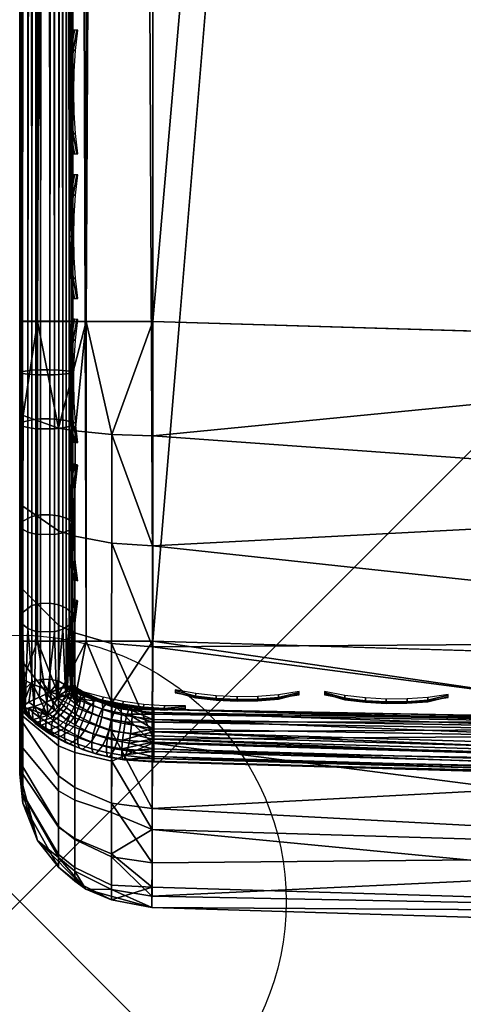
# Model space of a CAD drawing. Header units: inches. Extents: x 0 to 63.6, y -63.6 to 0.
# Tile 50 of 164: x 0 to 0.8, y -28.2 to -26.3. Entities that reach past the tile are written whole.
import ezdxf

# ---------------------------------------------------------------- set-up
doc = ezdxf.new("R2010")
doc.units = ezdxf.units.IN
doc.header["$LTSCALE"] = 0.03937
doc.header["$MEASUREMENT"] = 0
doc.header["$PDMODE"] = 35
doc.header["$PDSIZE"] = 1
for name, color, linetype in [('A-FURN-3-NODE', 7, 'Continuous'), ('A-FURN-3-ST', 151, 'Continuous'), ('A-FURN-3-ST-SEAM', 250, 'Continuous'), ('A-FURN-3-STITCH', 15, 'Continuous')]:
    doc.layers.add(name, color=color, linetype=linetype)

msp = doc.modelspace()

# ---------------------------------------------------------------- linework, layer by layer
at = {"layer": 'A-FURN-3-NODE'}
msp.add_point((0, -28), dxfattribs=at)

# ---------------------------------------------------------------- meshes
at = {"layer": 'A-FURN-3-ST'}
mesh = msp.add_polyface(dxfattribs=at)
corners = [(9.1892, -1.1643, 5), (5.1954, -27.8855, 5), (6.9648, -0.8774, 5), (3.5532, -27.6851, 5), (4.7316, -0.6697, 5), (1.9036, -27.5602, 5), (2.4923, -0.5413, 5), (0.25, -27.5109, 5), (0.125, -0.4926, 5.0335), (0.125, -27.5109, 5.0335), (0.0335, -0.4926, 5.125), (0.0335, -27.5109, 5.125), (0, -0.4926, 5.25), (0, -27.5109, 5.25), (0.1036, -27.4956, 17.7751), (0.1726, -27.5151, 17.8043), (0.1728, -27.3271, 17.9049), (0.1037, -27.3137, 17.8725), (0.1731, -27.1231, 17.9669), (0.1039, -27.1162, 17.9326), (0.125, -26.9109, 17.9665), (0.25, -26.9109, 18), (0.2497, -27.1254, 17.9788), (0.2493, -27.3318, 17.9162), (0.249, -27.5219, 17.8145), (0.0731, -27.1111, 17.9069), (0.0335, -26.9109, 17.875), (0.0063, -27.0875, 17.7881), (0, -26.9109, 17.75), (0, -27.0767, 17.7337), (0.0062, -27.2573, 17.7365), (0, -27.2361, 17.6853), (0.0062, -27.4138, 17.6527), (0, -27.383, 17.6066), (0.0062, -27.5511, 17.5402), (0.0729, -27.481, 17.7533), (0.073, -27.3037, 17.8484), (0.0335, -1.1014, 17.875), (0.125, -1.1014, 17.9665), (0.25, -1.1014, 18), (5.2373, -27.573, 17.9625), (6.9369, -27.571, 18), (5.2783, -27.2912, 18), (3.5806, -27.371, 17.9625), (3.6086, -27.0877, 18), (1.9163, -27.2451, 17.9625), (1.9313, -26.9608, 18), (1.9024, -27.5101, 17.8526), (3.5545, -27.635, 17.8526), (0, -27.7609, 16.9), (0, -0.2514, 16.9007), (0, -27.7609, 5.5), (0, -0.2426, 5.5002), (0, -27.7445, 17.0658), (0, -1.1014, 17.75), (0, -27.6961, 17.2253), (0, -27.6175, 17.3722), (0, -27.5119, 17.501), (9.1026, -1.7669, 18), (6.8997, -1.4827, 18), (4.6881, -1.2769, 18), (2.4706, -1.1497, 18)]
mesh.append_faces([[corners[k] for k in face] for face in [(0, 1, 2), (2, 1, 3), (4, 3, 5), (6, 5, 7), (8, 7, 9), (10, 9, 11), (12, 11, 13), (14, 15, 16, 17), (17, 16, 18, 19), (19, 18, 20), (20, 18, 21), (21, 18, 22), (22, 18, 23), (23, 18, 16), (23, 16, 24), (24, 16, 15), (19, 20, 25), (25, 20, 26), (25, 26, 27), (27, 26, 28), (27, 28, 29), (27, 29, 30), (30, 29, 31), (30, 31, 32), (32, 31, 33), (32, 33, 34), (35, 14, 17, 36), (36, 17, 19, 25), (32, 35, 36, 30), (30, 36, 25, 27), (37, 28, 26), (38, 26, 20), (39, 20, 21), (40, 41, 42), (40, 42, 43), (43, 42, 44), (43, 44, 45), (45, 44, 46), (45, 46, 22), (22, 46, 21), (22, 23, 45), (45, 23, 47), (45, 47, 48, 43), (23, 24, 47), (49, 50, 51), (51, 52, 13), (53, 28, 49), (49, 28, 54), (53, 55, 28), (28, 55, 56), (28, 56, 57), (57, 33, 28), (28, 33, 31), (28, 31, 29), (42, 58, 59), (42, 59, 44), (44, 59, 60), (44, 60, 46), (46, 60, 61), (46, 61, 21)]])
mesh = msp.add_polyface(dxfattribs=at)
corners = [(6.8997, -1.4827, 18), (6.9306, -1.1998, 17.9626), (4.6881, -1.2769, 18), (4.7089, -0.9931, 17.9626), (2.4706, -1.1497, 18), (2.4813, -0.8654, 17.9626), (0.2502, -0.8869, 17.9789), (0.2504, -0.6807, 17.9163), (2.4913, -0.6004, 17.8528), (0.2506, -0.4906, 17.8148), (7.0028, -0.5359, 17.4505), (4.7575, -0.3271, 17.4505), (4.7449, -0.5014, 17.6781), (6.984, -0.7098, 17.6781), (4.7283, -0.7286, 17.8528), (6.9594, -0.9362, 17.8528), (2.4997, -0.3728, 17.6781), (0.25, -1.1014, 18), (2.4923, -0.5413, 5), (4.7457, -0.4787, 5.0381), (4.7316, -0.6697, 5), (6.9857, -0.6871, 5.0381), (6.9648, -0.8774, 5), (3.5532, -27.6851, 5), (1.9036, -27.5602, 5), (0.25, -27.5109, 5), (0.25, -0.4926, 5), (0.125, -0.4926, 5.0335), (0.125, -27.5109, 5.0335), (0.0335, -0.4926, 5.125), (0.0335, -27.5109, 5.125), (0, -0.4926, 5.25), (0, -0.9357, 17.7337), (0, -1.1014, 17.75), (0.0063, -0.9248, 17.7881), (0.0335, -1.1014, 17.875), (0.0733, -0.9012, 17.9071), (0.125, -1.1014, 17.9665), (0.1041, -0.8961, 17.9328), (0.1734, -0.8893, 17.9671), (0.1736, -0.6853, 17.9052), (0.1042, -0.6987, 17.8729), (0.1737, -0.4972, 17.8048), (0.1042, -0.5166, 17.7758), (0.0063, -0.4614, 17.5406), (0, -0.5006, 17.5012), (0.0063, -0.5985, 17.6531), (0, -0.6294, 17.6069), (0.0063, -0.7551, 17.7366), (0, -0.7763, 17.6853), (0.0734, -0.7087, 17.8487), (0.0734, -0.5311, 17.754), (0, -26.9109, 17.75), (0.0335, -26.9109, 17.875), (0.125, -26.9109, 17.9665), (0, -27.5109, 5.25), (0, -0.2426, 5.5002), (0, -27.7609, 5.5), (0, -0.2514, 16.9007), (0, -27.7609, 16.9), (0, -0.2678, 17.0664), (0, -0.3163, 17.2257), (0, -0.3949, 17.3726), (0.25, -26.9109, 18)]
mesh.append_faces([[corners[k] for k in face] for face in [(0, 1, 2), (2, 1, 3), (2, 3, 4), (4, 3, 5), (4, 5, 6), (6, 5, 7), (7, 5, 8), (7, 8, 9), (10, 11, 12, 13), (13, 12, 14, 15), (15, 14, 3, 1), (12, 16, 8, 14), (14, 8, 5, 3), (6, 17, 4), (18, 19, 20), (20, 19, 21), (20, 21, 22), (22, 23, 20), (20, 24, 18), (18, 25, 26), (26, 25, 27), (27, 28, 29), (29, 30, 31), (32, 33, 34), (34, 33, 35), (34, 35, 36), (36, 35, 37), (36, 37, 38), (38, 37, 39), (38, 39, 40, 41), (41, 40, 42, 43), (9, 42, 7), (7, 42, 40), (7, 40, 6), (6, 40, 39), (6, 39, 17), (17, 39, 37), (44, 45, 46), (46, 45, 47), (46, 47, 48), (48, 47, 49), (48, 49, 34), (34, 49, 32), (48, 34, 36, 50), (50, 36, 38, 41), (50, 41, 43, 51), (48, 50, 51, 46), (33, 52, 35), (35, 53, 37), (37, 54, 17), (55, 56, 31), (57, 58, 56), (59, 33, 58), (58, 33, 60), (60, 33, 61), (61, 33, 62), (62, 33, 45), (45, 33, 47), (47, 33, 49), (49, 33, 32), (63, 4, 17)]])
mesh = msp.add_polyface(dxfattribs=at)
corners = [(0, -27.6065, 5.269), (0, -27.5109, 5.25), (0.0063, -27.5835, 5.2033), (0.0335, -27.5109, 5.125), (0.0731, -27.6123, 5.0856), (0.125, -27.5109, 5.0335), (0.1039, -27.6185, 5.0602), (0.173, -27.6268, 5.0261), (0.1033, -27.9362, 5.346), (0.1721, -27.9693, 5.334), (0.172, -27.9967, 5.4592), (0.1032, -27.9616, 5.4621), (0.124, -27.9768, 5.5), (0.0726, -27.9355, 5.4643), (0.0332, -27.8854, 5.5), (0.0062, -27.8151, 5.4744), (0, -27.7609, 5.5), (0, -27.7418, 5.4043), (0, -27.6876, 5.3232), (0.0062, -27.7609, 5.3249), (0.0062, -27.7979, 5.3961), (0.0726, -27.9116, 5.3549), (0.0062, -27.6519, 5.2291), (0.0062, -27.7122, 5.2704), (0.0728, -27.792, 5.1794), (0.0727, -27.86, 5.2555), (0.1035, -27.8092, 5.1597), (0.1034, -27.8814, 5.2405), (0.0729, -27.7078, 5.1217), (0.1037, -27.7198, 5.0985), (0.124, -27.9768, 16.9), (0.0332, -27.8854, 16.9), (0, -27.7609, 16.9), (0, -27.7445, 17.0658), (0.0062, -27.7988, 17.0766), (0.0726, -27.9173, 17.1002), (0.1032, -27.943, 17.1053), (0.172, -27.9775, 17.1122), (0.1721, -27.9156, 17.3162), (0.1033, -27.8831, 17.3027), (0.1722, -27.815, 17.5042), (0.1034, -27.7858, 17.4847), (0.0062, -27.5511, 17.5402), (0, -27.383, 17.6066), (0, -27.5119, 17.501), (0.0062, -27.6635, 17.4029), (0, -27.6175, 17.3722), (0.0062, -27.7472, 17.2464), (0, -27.6961, 17.2253), (0.0727, -27.8589, 17.2927), (0.0727, -27.7641, 17.4701), (0.1035, -27.6551, 17.6443), (0.0728, -27.6366, 17.6257), (0.1036, -27.4956, 17.7751), (0.0729, -27.481, 17.7533), (0.0062, -27.4138, 17.6527)]
mesh.append_faces([[corners[k] for k in face] for face in [(0, 1, 2), (2, 1, 3), (2, 3, 4), (4, 3, 5), (4, 5, 6), (6, 5, 7), (8, 9, 10, 11), (11, 10, 12), (11, 12, 13), (13, 12, 14), (13, 14, 15), (15, 14, 16), (15, 16, 17), (18, 19, 17), (17, 19, 20), (17, 20, 15), (15, 20, 21, 13), (13, 21, 8, 11), (0, 22, 18), (18, 22, 23), (18, 23, 19), (19, 23, 24, 25), (25, 24, 26, 27), (22, 0, 2), (22, 2, 4, 28), (28, 4, 6, 29), (28, 29, 26, 24), (24, 23, 22, 28), (25, 27, 8, 21), (19, 25, 21, 20), (12, 30, 14), (14, 30, 31), (14, 31, 16), (16, 31, 32), (33, 32, 34), (34, 32, 31), (34, 31, 35), (35, 31, 30), (35, 30, 36), (36, 30, 37), (36, 37, 38, 39), (39, 38, 40, 41), (42, 43, 44), (42, 44, 45), (45, 44, 46), (45, 46, 47), (47, 46, 48), (47, 48, 34), (34, 48, 33), (47, 34, 35, 49), (49, 35, 36, 39), (49, 39, 41, 50), (50, 41, 51, 52), (52, 51, 53, 54), (47, 49, 50, 45), (45, 50, 52, 42), (42, 52, 54, 55), (0, 18, 1), (1, 18, 17), (1, 17, 16)]])
mesh = msp.add_polyface(dxfattribs=at)
corners = [(0.1039, -27.6185, 5.0602), (0.173, -27.6268, 5.0261), (0.1727, -27.736, 5.0674), (0.1037, -27.7198, 5.0985), (0.1725, -27.8324, 5.1333), (0.1035, -27.8092, 5.1597), (0.1722, -27.9102, 5.2203), (0.1034, -27.8814, 5.2405), (0.1721, -27.9693, 5.334), (0.1033, -27.9362, 5.346), (0.124, -27.9768, 5.5), (0.172, -27.9967, 5.4592), (0.2483, -28.0109, 5.5), (0.2484, -27.9727, 5.3087), (0.125, -27.5109, 5.0335), (0.25, -27.5109, 5), (0.2493, -27.7022, 5.0381), (0.2488, -27.8644, 5.1464), (0.2483, -28.0109, 16.9), (0.124, -27.9768, 16.9), (0.1034, -27.7858, 17.4847), (0.1722, -27.815, 17.5042), (0.1724, -27.6799, 17.6691), (0.1035, -27.6551, 17.6443), (0.1726, -27.5151, 17.8043), (0.1036, -27.4956, 17.7751), (0.249, -27.5219, 17.8145), (0.2488, -27.6887, 17.6778), (0.2486, -27.8254, 17.5111), (0.2484, -27.9271, 17.3209), (0.1721, -27.9156, 17.3162), (0.2483, -27.9897, 17.1146), (0.172, -27.9775, 17.1122), (1.9024, -27.5101, 17.8526), (1.8904, -27.7376, 17.6778), (3.5321, -27.8618, 17.6778), (3.5545, -27.635, 17.8526), (1.8812, -27.9121, 17.45), (1.8754, -28.0219, 17.1847), (1.9282, -28.0622, 16.9), (3.5042, -28.1451, 17.1847), (3.6039, -28.1927, 16.9), (3.515, -28.0357, 17.45), (1.9282, -28.0622, 5.5), (3.5532, -27.6851, 5), (3.5344, -27.8756, 5.0381), (1.9036, -27.5602, 5), (1.8935, -27.7513, 5.0381), (1.885, -27.9132, 5.1464), (1.8793, -28.0215, 5.3087), (3.5078, -28.1448, 5.3087), (3.6039, -28.1927, 5.5), (3.5184, -28.037, 5.1464)]
mesh.append_faces([[corners[k] for k in face] for face in [(0, 1, 2, 3), (3, 2, 4, 5), (5, 4, 6, 7), (7, 6, 8, 9), (10, 11, 12), (12, 11, 13), (13, 11, 8), (13, 8, 6), (14, 15, 1), (1, 15, 16), (1, 16, 2), (2, 16, 17), (2, 17, 4), (4, 17, 6), (17, 13, 6), (12, 18, 10), (10, 18, 19), (20, 21, 22, 23), (23, 22, 24, 25), (26, 24, 27), (27, 24, 22), (27, 22, 28), (28, 22, 21), (28, 21, 29), (29, 21, 30), (29, 30, 31), (31, 30, 32), (31, 32, 18), (18, 32, 19), (33, 26, 34), (33, 34, 35, 36), (26, 27, 34), (34, 27, 28), (34, 28, 37), (37, 28, 29), (37, 29, 31), (37, 31, 38), (38, 31, 18), (38, 18, 39), (38, 39, 40), (40, 39, 41), (42, 35, 34, 37), (40, 42, 37, 38), (43, 41, 39), (43, 39, 12), (12, 39, 18), (44, 45, 46), (46, 45, 47), (46, 47, 15), (15, 47, 16), (16, 47, 48), (16, 48, 17), (17, 48, 49), (17, 49, 13), (13, 49, 12), (12, 49, 43), (43, 49, 50), (43, 50, 51), (52, 50, 49, 48), (45, 52, 48, 47)]])
at = {"layer": 'A-FURN-3-ST-SEAM'}
mesh = msp.add_polyface(dxfattribs=at)
corners = [(0.1, -27.0064, 17.8952), (0.1, -26.91, 17.9), (0.0929, -26.91, 17.9255), (0.1, -22.1479, 17.9), (0.0962, -17.3859, 17.9191), (0.1, -17.3859, 17.9), (0.0854, -17.3859, 17.9354), (0.0812, -26.91, 17.939), (0.0691, -17.3859, 17.9462), (0.0655, -26.91, 17.9472), (0.05, -17.3859, 17.95), (0.0304, -26.91, 17.9459), (0.0309, -17.3859, 17.9462), (0.0155, -26.91, 17.9362), (0.0147, -17.3859, 17.9354), (0.0051, -26.91, 17.9217), (0.0038, -17.3859, 17.9192), (0.0003, -26.91, 17.9045), (0.0734, -27.0022, 17.8517), (0.0567, -27.0016, 17.8459), (0.0567, -26.91, 17.8505), (0.0734, -26.91, 17.8563), (0.0691, -17.3859, 17.8538), (0.05, -17.3859, 17.85), (0.039, -26.91, 17.8515), (0.0308, -17.3859, 17.8538), (0.0228, -26.91, 17.8588), (0.0146, -17.3859, 17.8647), (0.0019, -26.91, 17.8868), (0.0038, -17.3859, 17.8809), (0, -17.3859, 17.9), (0.0854, -17.3859, 17.8646), (0.0872, -26.91, 17.8675), (0.0872, -27.0033, 17.8629), (0.0965, -26.91, 17.8826), (0.0962, -17.3859, 17.8809), (0.0965, -27.0047, 17.878), (0.039, -27.0017, 17.847), (0.0228, -27.0024, 17.8542)]
mesh.append_faces([[corners[k] for k in face] for face in [(0, 1, 2), (2, 1, 3), (2, 3, 4), (4, 3, 5), (4, 6, 2), (2, 6, 7), (6, 8, 7), (7, 8, 9), (8, 10, 9), (9, 10, 11), (10, 12, 11), (11, 12, 13), (12, 14, 13), (13, 14, 15), (14, 16, 15), (15, 16, 17), (18, 19, 20, 21), (21, 20, 22), (22, 20, 23), (23, 20, 24), (23, 24, 25), (25, 24, 26), (25, 26, 27), (27, 26, 28), (27, 28, 29), (29, 28, 30), (30, 28, 17), (30, 17, 16), (22, 31, 21), (21, 31, 32), (21, 32, 33, 18), (34, 32, 35), (35, 32, 31), (35, 5, 34), (34, 5, 3), (34, 3, 1), (34, 1, 36), (37, 38, 26, 24), (19, 37, 24, 20)]])
mesh = msp.add_polyface(dxfattribs=at)
corners = [(0.1, -27.1032, 17.881), (0.0929, -27.1082, 17.906), (0.1, -27.2772, 17.8301), (0.1, -27.0064, 17.8952), (0.0929, -27.0088, 17.9207), (0.1, -27.0951, 17.8825), (0.0929, -26.91, 17.9255), (0.0812, -26.91, 17.939), (0.0812, -27.0101, 17.9341), (0.0812, -27.1108, 17.9192), (0.0655, -26.91, 17.9472), (0.0655, -27.0109, 17.9422), (0.0655, -27.1123, 17.9272), (0.0304, -26.91, 17.9459), (0.0304, -27.0108, 17.9409), (0.0304, -27.1121, 17.9259), (0.0155, -26.91, 17.9362), (0.0155, -27.0099, 17.9312), (0.0155, -27.1102, 17.9164), (0.0051, -26.91, 17.9217), (0.0051, -27.0085, 17.9168), (0.0051, -27.1074, 17.9022), (0.0003, -26.91, 17.9045), (0.0003, -27.0068, 17.8997), (0.0003, -27.1041, 17.8854), (0.0734, -27.2759, 17.7835), (0.0567, -27.2737, 17.7781), (0.0567, -27.0937, 17.8324), (0.0734, -27.0948, 17.8381), (0.0567, -27.0016, 17.8459), (0.0734, -27.0022, 17.8517), (0.0872, -27.0033, 17.8629), (0.0872, -27.097, 17.8491), (0.0872, -27.2803, 17.7939), (0.0965, -27.286, 17.8078), (0.0965, -27.0999, 17.8639), (0.0965, -27.0047, 17.878), (0.0872, -26.91, 17.8675), (0.0965, -26.91, 17.8826), (0.1, -26.91, 17.9), (0.0019, -27.1007, 17.868), (0.0019, -27.0051, 17.8821), (0.0019, -26.91, 17.8868), (0.0228, -27.2769, 17.7858), (0.0019, -27.2876, 17.8117), (0.0228, -27.0953, 17.8406), (0.0228, -27.0024, 17.8542), (0.0228, -26.91, 17.8588), (0.039, -27.2741, 17.7791), (0.039, -27.0939, 17.8334), (0.039, -27.0017, 17.847)]
mesh.append_faces([[corners[k] for k in face] for face in [(0, 1, 2), (3, 4, 5), (5, 4, 1), (5, 1, 0), (6, 7, 8, 4), (4, 8, 9, 1), (7, 10, 11, 8), (8, 11, 12, 9), (10, 13, 14, 11), (11, 14, 15, 12), (13, 16, 17, 14), (14, 17, 18, 15), (16, 19, 20, 17), (17, 20, 21, 18), (19, 22, 23, 20), (20, 23, 24, 21), (25, 26, 27, 28), (28, 27, 29, 30), (30, 31, 32, 28), (28, 32, 33, 25), (34, 33, 32, 35), (35, 32, 31, 36), (36, 31, 37, 38), (36, 39, 3), (36, 3, 5), (36, 5, 35), (35, 5, 0), (35, 0, 2), (4, 3, 6), (40, 24, 23, 41), (41, 23, 22, 42), (43, 44, 40, 45), (45, 40, 41, 46), (46, 41, 42, 47), (48, 43, 45, 49), (49, 45, 46, 50), (26, 48, 49, 27), (27, 49, 50, 29)]])
mesh = msp.add_polyface(dxfattribs=at)
corners = [(0.0812, -27.4887, 17.7627), (0.0859, -27.6057, 17.666), (0.0929, -27.4812, 17.7515), (0.0966, -27.5979, 17.6505), (0.1, -27.467, 17.7303), (0.1, -27.2927, 17.8239), (0.0929, -27.3025, 17.8475), (0.1, -27.4463, 17.7439), (0.1, -27.2772, 17.8301), (0.0929, -27.1082, 17.906), (0.0812, -27.1108, 17.9192), (0.0812, -27.3076, 17.8599), (0.0655, -27.1123, 17.9272), (0.0655, -27.3107, 17.8674), (0.0655, -27.4933, 17.7694), (0.0304, -27.1121, 17.9259), (0.0304, -27.3102, 17.8662), (0.0304, -27.4926, 17.7684), (0.0155, -27.1102, 17.9164), (0.0155, -27.3065, 17.8573), (0.0155, -27.4872, 17.7603), (0.0051, -27.1074, 17.9022), (0.0051, -27.301, 17.8439), (0.0051, -27.4791, 17.7483), (0.0003, -27.1041, 17.8854), (0.0003, -27.2944, 17.8281), (0.0003, -27.4695, 17.734), (0.0734, -27.5864, 17.576), (0.0567, -27.5823, 17.5719), (0.0567, -27.4394, 17.6892), (0.0734, -27.4427, 17.694), (0.0567, -27.2737, 17.7781), (0.0734, -27.2759, 17.7835), (0.0872, -27.2803, 17.7939), (0.0872, -27.4489, 17.7033), (0.0872, -27.5944, 17.5839), (0.09, -27.5959, 17.5859), (0.0965, -27.4573, 17.7159), (0.0965, -27.286, 17.8078), (0.0965, -27.0999, 17.8639), (0.0999, -27.5938, 17.6261), (0.0019, -27.4597, 17.7193), (0.0228, -27.4441, 17.6961), (0.0228, -27.5882, 17.5778), (0.0019, -27.608, 17.5976), (0.0019, -27.2876, 17.8117), (0.0019, -27.1007, 17.868), (0.039, -27.44, 17.69), (0.039, -27.583, 17.5726), (0.0228, -27.2769, 17.7858), (0.039, -27.2741, 17.7791)]
mesh.append_faces([[corners[k] for k in face] for face in [(0, 1, 2), (2, 3, 4), (5, 6, 7), (7, 6, 2), (7, 2, 4), (8, 9, 6), (8, 6, 5), (9, 10, 11, 6), (6, 11, 0, 2), (10, 12, 13, 11), (11, 13, 14, 0), (12, 15, 16, 13), (13, 16, 17, 14), (15, 18, 19, 16), (16, 19, 20, 17), (18, 21, 22, 19), (19, 22, 23, 20), (21, 24, 25, 22), (22, 25, 26, 23), (27, 28, 29, 30), (30, 29, 31, 32), (32, 33, 34, 30), (30, 34, 35, 27), (36, 34, 37), (37, 34, 33, 38), (39, 8, 38), (38, 8, 5), (38, 5, 7), (38, 7, 37), (37, 7, 4), (37, 4, 40), (41, 42, 43, 44), (41, 26, 25, 45), (45, 25, 24, 46), (42, 47, 48, 43), (42, 41, 45, 49), (47, 29, 28, 48), (47, 42, 49, 50), (29, 47, 50, 31)]])
mesh = msp.add_polyface(dxfattribs=at)
corners = [(0.0098, -27.6384, 17.6279), (0.01, -27.6383, 17.6283), (0.0051, -27.4791, 17.7483), (0.0102, -27.6383, 17.6287), (0.0155, -27.4872, 17.7603), (0.0274, -27.6339, 17.6531), (0.0304, -27.4926, 17.7684), (0.0508, -27.6247, 17.6692), (0.0655, -27.4933, 17.7694), (0.0692, -27.6156, 17.6724), (0.0812, -27.4887, 17.7627), (0.0859, -27.6057, 17.666), (0.0929, -27.4812, 17.7515), (0.0966, -27.5979, 17.6505), (0.1, -27.467, 17.7303), (0.1, -27.5941, 17.6303), (0.0003, -27.4695, 17.734), (0.0003, -27.6205, 17.6101), (0.0051, -27.6327, 17.6222), (0.0044, -27.6335, 17.5617), (0.0019, -27.608, 17.5976), (0.0228, -27.5882, 17.5778), (0.0366, -27.6159, 17.5402), (0.039, -27.583, 17.5726), (0.0566, -27.6072, 17.5469), (0.0567, -27.5823, 17.5719), (0.0734, -27.5864, 17.576), (0.0872, -27.5944, 17.5839), (0.0898, -27.5959, 17.5855), (0.09, -27.5959, 17.5859), (0.0872, -27.4489, 17.7033), (0.0999, -27.5938, 17.6261), (0.1, -27.594, 17.6295), (0.0965, -27.4573, 17.7159), (0.0019, -27.4597, 17.7193), (0.0939, -27.6029, 17.5877), (0.0905, -27.617, 17.5773), (0.0859, -27.6128, 17.5732), (0.0894, -27.5988, 17.5836), (0.0974, -27.5951, 17.6049), (0.0922, -27.6113, 17.6718), (0.1031, -27.6044, 17.6595), (0.0946, -27.5992, 17.6544), (0.1085, -27.5996, 17.6319), (0.0985, -27.6068, 17.5916)]
mesh.append_faces([[corners[k] for k in face] for face in [(0, 1, 2), (2, 1, 3), (2, 3, 4), (4, 3, 5), (4, 5, 6), (6, 5, 7), (6, 7, 8), (8, 7, 9), (8, 9, 10), (10, 9, 11), (12, 11, 13), (14, 13, 15), (2, 16, 17, 18), (19, 20, 21), (22, 21, 23), (22, 23, 24), (24, 23, 25), (24, 25, 26), (26, 27, 24), (24, 27, 28), (28, 27, 29), (29, 27, 30), (31, 14, 32), (31, 29, 33), (18, 0, 2), (16, 34, 20, 17), (35, 36, 37, 38), (38, 37, 28), (28, 37, 24), (28, 29, 38), (38, 29, 35), (35, 29, 39), (39, 29, 31), (40, 41, 11), (11, 41, 42), (11, 42, 13), (13, 42, 43), (39, 44, 35)]])
mesh = msp.add_polyface(dxfattribs=at)
corners = [(0.1, -27.467, 17.7303), (0.1, -27.5941, 17.6303), (0.1, -27.594, 17.6295), (0.1221, -27.6229, 17.6076), (0.1194, -27.6375, 17.5977), (0.1118, -27.6329, 17.5932), (0.1147, -27.6185, 17.6031), (0.105, -27.6284, 17.5887), (0.108, -27.6141, 17.5988), (0.0953, -27.621, 17.5813), (0.0985, -27.6068, 17.5916), (0.0974, -27.5951, 17.6049), (0.0999, -27.5938, 17.6261), (0.1069, -27.6024, 17.6121), (0.1015, -27.5949, 17.6272), (0.1136, -27.6068, 17.6165), (0.1085, -27.5996, 17.6319), (0.1211, -27.6113, 17.621), (0.1163, -27.6042, 17.6365), (0.1379, -27.6199, 17.6296), (0.1336, -27.6132, 17.6454), (0.1555, -27.6276, 17.6372), (0.1519, -27.6211, 17.6532), (0.1726, -27.6335, 17.643), (0.1697, -27.6272, 17.6593), (0.1905, -27.6379, 17.6474), (0.1883, -27.6318, 17.6639), (0.155, -27.6382, 17.6985), (0.1616, -27.6295, 17.6845), (0.1419, -27.6227, 17.6777), (0.1335, -27.6309, 17.6912), (0.1219, -27.6141, 17.6692), (0.1122, -27.6218, 17.6822), (0.1031, -27.6044, 17.6595), (0.0922, -27.6113, 17.6718), (0.0966, -27.5979, 17.6505), (0.1824, -27.6346, 17.6896), (0.0946, -27.5992, 17.6544), (0.1387, -27.6315, 17.6161), (0.1563, -27.6391, 17.6236)]
mesh.append_faces([[corners[k] for k in face] for face in [(0, 1, 2), (3, 4, 5, 6), (6, 5, 7, 8), (8, 7, 9, 10), (11, 12, 13), (13, 12, 14), (13, 14, 15), (15, 14, 16), (15, 16, 17), (17, 16, 18), (17, 18, 19), (19, 18, 20), (19, 20, 21), (21, 20, 22), (21, 22, 23), (23, 22, 24), (25, 24, 26), (27, 28, 29, 30), (30, 29, 31, 32), (32, 31, 33, 34), (35, 16, 1), (1, 16, 14), (1, 14, 2), (2, 14, 12), (36, 26, 28), (28, 26, 24), (28, 24, 29), (29, 24, 22), (29, 22, 31), (31, 22, 20), (31, 20, 33), (33, 20, 18), (33, 18, 37), (37, 18, 16), (13, 8, 10, 11), (8, 13, 15, 6), (6, 15, 17, 3), (3, 17, 19, 38), (38, 19, 21, 39)]])
mesh = msp.add_polyface(dxfattribs=at)
corners = [(0.0051, -27.6327, 17.6222), (0.0003, -27.6205, 17.6101), (0, -27.638, 17.5836), (0.0019, -27.608, 17.5976), (0.0044, -27.6335, 17.5617), (0.0228, -27.5882, 17.5778), (0.0172, -27.6256, 17.5452), (0.0366, -27.6159, 17.5402), (0.0098, -27.6384, 17.6279), (0.0102, -27.6383, 17.6287), (0.01, -27.6383, 17.6283), (0.0108, -27.6446, 17.6211), (0.0255, -27.6579, 17.5921), (0.016, -27.6536, 17.6066), (0.0225, -27.6596, 17.6125), (0.0176, -27.6507, 17.6271), (0.0293, -27.6653, 17.6182), (0.0244, -27.6566, 17.6329), (0.0431, -27.6759, 17.6286), (0.0386, -27.6673, 17.6436), (0.0534, -27.6828, 17.6355), (0.0491, -27.6744, 17.6507), (0.0523, -27.6506, 17.5709), (0.0662, -27.6405, 17.5663), (0.0489, -27.662, 17.6635), (0.0384, -27.6549, 17.6565), (0.0242, -27.6441, 17.6457), (0.0173, -27.6383, 17.6399), (0.0274, -27.6339, 17.6531), (0.053, -27.647, 17.6721), (0.0427, -27.6401, 17.6652), (0.0508, -27.6247, 17.6692), (0.0317, -27.6636, 17.5978), (0.0578, -27.6556, 17.5759), (0.0635, -27.6605, 17.5807), (0.0382, -27.6691, 17.6033), (0.0515, -27.6792, 17.6133), (0.0613, -27.6858, 17.6199)]
mesh.append_faces([[corners[k] for k in face] for face in [(0, 1, 2), (2, 1, 3), (2, 3, 4), (4, 5, 6), (6, 5, 7), (2, 8, 0), (9, 10, 11), (11, 10, 8), (11, 8, 2), (4, 12, 2), (2, 12, 13), (2, 13, 11), (11, 13, 14, 15), (15, 14, 16, 17), (17, 16, 18, 19), (19, 18, 20, 21), (12, 4, 22), (22, 4, 6), (22, 6, 7), (22, 7, 23), (21, 24, 25, 19), (19, 25, 26, 17), (17, 26, 27, 15), (15, 27, 9), (9, 27, 28), (28, 27, 26), (28, 26, 25), (24, 29, 30, 25), (25, 30, 28), (28, 30, 31), (31, 30, 29), (15, 9, 11), (14, 13, 12, 32), (32, 12, 22, 33), (32, 33, 34, 35), (14, 32, 35, 16), (16, 35, 36, 18), (18, 36, 37, 20)]])
mesh = msp.add_polyface(dxfattribs=at)
corners = [(0.0491, -27.6744, 17.6507), (0.0534, -27.6828, 17.6355), (0.0643, -27.6894, 17.6421), (0.0603, -27.6812, 17.6574), (0.0875, -27.7016, 17.6542), (0.084, -27.6936, 17.6698), (0.1123, -27.7122, 17.6647), (0.1093, -27.7044, 17.6805), (0.0985, -27.6068, 17.5916), (0.0953, -27.621, 17.5813), (0.0905, -27.617, 17.5773), (0.0939, -27.6029, 17.5877), (0.0566, -27.6072, 17.5469), (0.0859, -27.6128, 17.5732), (0.078, -27.6274, 17.567), (0.0662, -27.6405, 17.5663), (0.0828, -27.6317, 17.5713), (0.0713, -27.6452, 17.571), (0.0878, -27.6359, 17.5755), (0.0766, -27.6497, 17.5754), (0.098, -27.6437, 17.5832), (0.0875, -27.658, 17.5837), (0.1052, -27.6485, 17.588), (0.0953, -27.6632, 17.5888), (0.0366, -27.6159, 17.5402), (0.1091, -27.6921, 17.6934), (0.0838, -27.6813, 17.6826), (0.06, -27.6688, 17.6702), (0.0489, -27.662, 17.6635), (0.1121, -27.6765, 17.7014), (0.0872, -27.6659, 17.6908), (0.0639, -27.6537, 17.6787), (0.053, -27.647, 17.6721), (0.0508, -27.6247, 17.6692), (0.0713, -27.6171, 17.6734), (0.0811, -27.623, 17.6793), (0.1025, -27.6342, 17.6904), (0.1122, -27.6218, 17.6822), (0.0922, -27.6113, 17.6718), (0.0692, -27.6156, 17.6724), (0.0859, -27.6057, 17.666), (0.0523, -27.6506, 17.5709), (0.0578, -27.6556, 17.5759), (0.0635, -27.6605, 17.5807), (0.0753, -27.6694, 17.5896), (0.0837, -27.675, 17.5952), (0.1038, -27.6683, 17.5939), (0.0929, -27.6806, 17.6007), (0.105, -27.6284, 17.5887), (0.0382, -27.6691, 17.6033), (0.0515, -27.6792, 17.6133), (0.0613, -27.6858, 17.6199), (0.0718, -27.6922, 17.6262), (0.1129, -27.691, 17.6111), (0.0942, -27.7039, 17.6378)]
mesh.append_faces([[corners[k] for k in face] for face in [(0, 1, 2, 3), (3, 2, 4, 5), (5, 4, 6, 7), (8, 9, 10, 11), (12, 13, 14), (12, 14, 15), (15, 14, 16, 17), (17, 16, 18, 19), (19, 18, 20, 21), (21, 20, 22, 23), (15, 24, 12), (7, 25, 26, 5), (5, 26, 27, 3), (3, 27, 28, 0), (25, 29, 30, 26), (26, 30, 31, 27), (27, 31, 32, 28), (33, 32, 34), (34, 32, 31, 35), (35, 31, 30, 36), (36, 37, 38, 35), (35, 38, 34), (34, 38, 39), (34, 39, 33), (40, 39, 38), (16, 14, 13, 10), (41, 15, 17, 42), (42, 17, 19, 43), (43, 19, 21, 44), (44, 21, 23, 45), (45, 23, 46, 47), (16, 10, 9, 18), (18, 9, 48, 20), (49, 43, 44, 50), (50, 44, 45, 51), (51, 45, 47, 52), (52, 47, 53, 54), (1, 51, 52, 2), (2, 52, 54, 4)]])
mesh = msp.add_polyface(dxfattribs=at)
corners = [(0.1909, -27.6493, 17.6338), (0.1897, -27.6644, 17.6244), (0.1715, -27.6599, 17.62), (0.1732, -27.6449, 17.6294), (0.1542, -27.654, 17.6141), (0.1563, -27.6391, 17.6236), (0.1363, -27.6462, 17.6064), (0.1387, -27.6315, 17.6161), (0.1194, -27.6375, 17.5977), (0.1221, -27.6229, 17.6076), (0.0953, -27.6632, 17.5888), (0.1052, -27.6485, 17.588), (0.1131, -27.6533, 17.5927), (0.1038, -27.6683, 17.5939), (0.1308, -27.6624, 17.6018), (0.1225, -27.6781, 17.6036), (0.1495, -27.6705, 17.6098), (0.1424, -27.6866, 17.6121), (0.1677, -27.6768, 17.6161), (0.1621, -27.6933, 17.6188), (0.1869, -27.6815, 17.6208), (0.1827, -27.6984, 17.6238), (0.1726, -27.6335, 17.643), (0.1697, -27.6272, 17.6593), (0.1905, -27.6379, 17.6474), (0.1631, -27.7202, 17.6962), (0.163, -27.7079, 17.7091), (0.1355, -27.701, 17.7022), (0.1356, -27.7133, 17.6893), (0.1091, -27.6921, 17.6934), (0.1093, -27.7044, 17.6805), (0.1916, -27.713, 17.7141), (0.1928, -27.6969, 17.7217), (0.1647, -27.692, 17.7167), (0.1378, -27.6852, 17.71), (0.1121, -27.6765, 17.7014), (0.1025, -27.6342, 17.6904), (0.0872, -27.6659, 17.6908), (0.1251, -27.6439, 17.7), (0.1483, -27.6518, 17.7078), (0.1725, -27.6578, 17.7139), (0.1982, -27.6623, 17.7183), (0.2016, -27.6481, 17.7083), (0.1774, -27.6438, 17.7041), (0.155, -27.6382, 17.6985), (0.1335, -27.6309, 17.6912), (0.1122, -27.6218, 17.6822), (0.1824, -27.6346, 17.6896), (0.1616, -27.6295, 17.6845), (0.0929, -27.6806, 17.6007), (0.1129, -27.691, 17.6111), (0.1341, -27.7001, 17.6201), (0.1554, -27.7074, 17.6274), (0.1778, -27.7129, 17.6329), (0.098, -27.6437, 17.5832), (0.105, -27.6284, 17.5887), (0.1118, -27.6329, 17.5932), (0.0942, -27.7039, 17.6378), (0.118, -27.7141, 17.648), (0.0875, -27.7016, 17.6542), (0.1123, -27.7122, 17.6647), (0.1555, -27.6276, 17.6372)]
mesh.append_faces([[corners[k] for k in face] for face in [(0, 1, 2, 3), (3, 2, 4, 5), (5, 4, 6, 7), (7, 6, 8, 9), (10, 11, 12, 13), (13, 12, 14, 15), (15, 14, 16, 17), (17, 16, 18, 19), (19, 18, 20, 21), (22, 23, 24), (25, 26, 27, 28), (28, 27, 29, 30), (31, 32, 33, 26), (26, 33, 34, 27), (27, 34, 35, 29), (36, 37, 35, 38), (38, 35, 34, 39), (39, 34, 33, 40), (40, 33, 32, 41), (41, 42, 43, 40), (40, 43, 44, 39), (39, 44, 45, 38), (38, 45, 46, 36), (43, 47, 48, 44), (49, 13, 15, 50), (50, 15, 17, 51), (51, 17, 19, 52), (52, 19, 21, 53), (54, 55, 56, 11), (11, 56, 8, 12), (12, 8, 6, 14), (14, 6, 4, 16), (16, 4, 2, 18), (18, 2, 1, 20), (57, 50, 51, 58), (59, 57, 58, 60), (5, 61, 22, 3), (3, 22, 24, 0)]])
mesh = msp.add_polyface(dxfattribs=at)
corners = [(0.25, -27.6385, 17.6706), (0.2519, -27.6385, 17.6706), (0.25, -27.645, 17.6522), (0.2519, -27.6579, 17.6377), (0.25, -27.6579, 17.6377), (0.2519, -27.6753, 17.6292), (0.25, -27.6754, 17.6292), (0.2519, -27.6947, 17.628), (0.25, -27.6947, 17.628), (0.25, -27.7132, 17.6344), (0.2052, -27.7024, 17.6277), (0.2081, -27.6852, 17.6244), (0.2101, -27.6679, 17.6279), (0.2109, -27.6527, 17.6372), (0.1897, -27.6644, 17.6244), (0.1909, -27.6493, 17.6338), (0.1827, -27.6984, 17.6238), (0.1869, -27.6815, 17.6208), (0.1905, -27.6379, 17.6474), (0.1883, -27.6318, 17.6639), (0.2106, -27.6413, 17.6508), (0.2091, -27.6354, 17.6674), (0.1916, -27.713, 17.7141), (0.25, -27.7008, 17.7259), (0.1928, -27.6969, 17.7217), (0.1982, -27.6623, 17.7183), (0.25, -27.6814, 17.7271), (0.25, -27.6628, 17.7208), (0.2016, -27.6481, 17.7083), (0.25, -27.6482, 17.7078), (0.205, -27.6386, 17.6935), (0.1824, -27.6346, 17.6896), (0.1774, -27.6438, 17.7041), (0.25, -27.6397, 17.6901), (0.1778, -27.7129, 17.6329), (0.2018, -27.7171, 17.6371), (0.2519, -27.6628, 17.7208), (0.2519, -27.6814, 17.7271)]
mesh.append_faces([[corners[k] for k in face] for face in [(0, 1, 2), (2, 3, 4), (4, 5, 6), (6, 7, 8), (9, 10, 8), (8, 10, 11), (8, 11, 6), (6, 11, 12), (6, 12, 13), (13, 12, 14, 15), (16, 17, 11, 10), (18, 19, 20), (20, 19, 21), (20, 21, 0), (0, 2, 20), (20, 2, 4), (20, 4, 13), (13, 4, 6), (22, 23, 24), (25, 24, 26), (26, 24, 23), (26, 27, 25), (25, 27, 28), (27, 29, 28), (28, 29, 30), (28, 30, 31, 32), (29, 33, 30), (30, 33, 21), (30, 21, 31), (31, 21, 19), (33, 0, 21), (34, 16, 10, 35), (17, 14, 12, 11), (15, 18, 20, 13), (26, 36, 27), (33, 1, 0), (8, 7, 9), (23, 37, 26)]])
mesh = msp.add_polyface(dxfattribs=at)
corners = [(0.2519, -27.7009, 17.7259), (1.8423, -27.7471, 17.7259), (0.2519, -27.6814, 17.7271), (2.6508, -27.7363, 17.6902), (1.8995, -27.6877, 17.6706), (1.845, -27.6859, 17.6902), (1.8975, -27.7304, 17.7271), (1.844, -27.7091, 17.7208), (1.0447, -27.6771, 17.7208), (0.2519, -27.6628, 17.7208), (1.045, -27.6624, 17.7078), (0.2519, -27.6482, 17.7078), (1.0452, -27.6539, 17.6902), (0.2519, -27.6396, 17.6902), (0.2519, -27.6385, 17.6706), (1.8447, -27.6945, 17.7078), (2.6505, -27.7416, 17.6522), (1.8448, -27.6912, 17.6522), (1.0451, -27.6592, 17.6522), (0.2519, -27.6449, 17.6522), (1.0448, -27.6721, 17.6377), (0.2519, -27.6579, 17.6377), (1.0444, -27.6896, 17.6292), (0.2519, -27.6753, 17.6292), (0.2519, -27.6947, 17.628), (1.8969, -27.7438, 17.628), (1.8442, -27.7041, 17.6377), (1.8435, -27.7216, 17.6292), (0.25, -27.645, 17.6522), (0.25, -27.6579, 17.6377), (0.25, -27.6754, 17.6292), (0.25, -27.6814, 17.7271), (0.25, -27.6628, 17.7208), (0.25, -27.6482, 17.7078), (0.25, -27.6397, 17.6901), (0.25, -27.7132, 17.6344), (0.2519, -27.7132, 17.6344), (0.25, -27.7184, 17.7173), (0.25, -27.7008, 17.7259)]
mesh.append_faces([[corners[k] for k in face] for face in [(0, 1, 2), (3, 4, 5), (6, 7, 8), (6, 8, 2), (2, 8, 9), (9, 8, 10), (9, 10, 11), (11, 10, 12), (11, 12, 13), (13, 12, 14), (14, 12, 4), (4, 12, 5), (10, 8, 7, 15), (15, 5, 12, 10), (16, 17, 4), (4, 17, 18), (4, 18, 14), (14, 18, 19), (19, 18, 20), (19, 20, 21), (21, 20, 22), (21, 22, 23), (23, 22, 24), (24, 22, 25), (20, 18, 17, 26), (26, 27, 22, 20), (28, 14, 19), (28, 19, 21), (29, 21, 23), (30, 23, 24), (2, 9, 31), (32, 9, 11), (32, 11, 33), (33, 11, 13), (33, 13, 34), (34, 13, 14), (35, 24, 36), (37, 0, 38), (38, 0, 2)]])
mesh = msp.add_polyface(dxfattribs=at)
corners = [(3.4533, -27.9029, 17.6842), (3.4539, -27.8966, 17.7027), (1.841, -27.7775, 17.7027), (1.8407, -27.7838, 17.6842), (0.2519, -27.7376, 17.6842), (0.2519, -27.7313, 17.7027), (1.8415, -27.7646, 17.7173), (0.2519, -27.7184, 17.7173), (1.8423, -27.7471, 17.7259), (0.2519, -27.7009, 17.7259), (0.2519, -27.6814, 17.7271), (1.8975, -27.7304, 17.7271), (3.4566, -27.8663, 17.7259), (3.5392, -27.8548, 17.7271), (0.2519, -27.7364, 17.6648), (1.8407, -27.7826, 17.6648), (3.4534, -27.9017, 17.6648), (0.2519, -27.7278, 17.6473), (1.8411, -27.774, 17.6473), (3.4542, -27.8931, 17.6473), (0.2519, -27.7132, 17.6344), (1.8418, -27.7594, 17.6344), (3.4555, -27.8786, 17.6344), (0.2519, -27.6947, 17.628), (1.8969, -27.7438, 17.628), (3.538, -27.8681, 17.628), (3.455, -27.8838, 17.7173), (3.46, -27.8284, 17.7208), (2.6493, -27.7594, 17.7208), (3.4613, -27.8139, 17.7078), (2.6503, -27.7448, 17.7078), (3.4621, -27.8053, 17.6902), (2.6508, -27.7363, 17.6902), (3.5432, -27.8121, 17.6706), (1.8995, -27.6877, 17.6706), (1.845, -27.6859, 17.6902), (1.8447, -27.6945, 17.7078), (1.844, -27.7091, 17.7208), (3.4616, -27.8106, 17.6522), (2.6505, -27.7416, 17.6522), (3.4604, -27.8235, 17.6377), (2.6496, -27.7545, 17.6377), (3.4589, -27.8409, 17.6292), (2.6485, -27.7719, 17.6292), (4.2741, -27.929, 17.6292), (1.8435, -27.7216, 17.6292), (1.8442, -27.7041, 17.6377), (1.8448, -27.6912, 17.6522), (1.0444, -27.6896, 17.6292)]
mesh.append_faces([[corners[k] for k in face] for face in [(0, 1, 2, 3), (3, 2, 4), (5, 2, 6), (7, 6, 8), (7, 8, 9), (10, 8, 11), (11, 8, 12), (11, 12, 13), (3, 14, 15), (3, 15, 16, 0), (15, 17, 18), (15, 18, 19, 16), (18, 20, 21), (18, 21, 22, 19), (21, 23, 24), (21, 24, 22), (22, 24, 25), (26, 12, 8, 6), (1, 26, 6, 2), (13, 27, 28), (28, 27, 29, 30), (30, 29, 31, 32), (32, 31, 33), (33, 34, 32), (32, 35, 36, 30), (30, 36, 37, 28), (28, 37, 11), (11, 13, 28), (33, 38, 39), (39, 38, 40, 41), (41, 40, 42, 43), (43, 42, 25), (25, 42, 44), (25, 24, 43), (43, 24, 45), (43, 45, 46, 41), (41, 46, 47, 39), (24, 48, 45), (34, 33, 39)]])
mesh = msp.add_polyface(dxfattribs=at)
corners = [(0.2519, -27.7376, 17.6842), (1.841, -27.7775, 17.7027), (0.2519, -27.7313, 17.7027), (1.8415, -27.7646, 17.7173), (0.2519, -27.7184, 17.7173), (0.2519, -27.7364, 17.6648), (1.8407, -27.7838, 17.6842), (0.2519, -27.7278, 17.6473), (1.8407, -27.7826, 17.6648), (0.2519, -27.7132, 17.6344), (1.8411, -27.774, 17.6473), (0.2519, -27.6947, 17.628), (1.8418, -27.7594, 17.6344), (0.1093, -27.7044, 17.6805), (0.1123, -27.7122, 17.6647), (0.138, -27.7209, 17.6733), (0.1356, -27.7133, 17.6893), (0.1649, -27.7276, 17.6801), (0.1631, -27.7202, 17.6962), (0.193, -27.7326, 17.685), (0.1917, -27.7253, 17.7012), (0.25, -27.7313, 17.7027), (0.25, -27.7376, 17.6843), (0.1953, -27.7336, 17.6673), (0.25, -27.7364, 17.6648), (0.25, -27.7278, 17.6473), (0.2018, -27.7171, 17.6371), (0.25, -27.7132, 17.6344), (0.2052, -27.7024, 17.6277), (0.25, -27.7184, 17.7173), (0.1916, -27.713, 17.7141), (0.163, -27.7079, 17.7091), (0.25, -27.7008, 17.7259), (0.118, -27.7141, 17.648), (0.1341, -27.7001, 17.6201), (0.1554, -27.7074, 17.6274), (0.1426, -27.7224, 17.6562), (0.1778, -27.7129, 17.6329), (0.1683, -27.7289, 17.6626), (0.2519, -27.7009, 17.7259)]
mesh.append_faces([[corners[k] for k in face] for face in [(0, 1, 2), (2, 3, 4), (0, 5, 6), (5, 7, 8), (7, 9, 10), (9, 11, 12), (13, 14, 15, 16), (16, 15, 17, 18), (18, 17, 19, 20), (20, 19, 21), (21, 19, 22), (22, 19, 23), (22, 23, 24), (24, 23, 25), (25, 23, 26), (25, 26, 27), (27, 26, 28), (21, 29, 20), (20, 29, 30), (20, 30, 31, 18), (29, 32, 30), (33, 34, 35, 36), (36, 35, 37, 38), (38, 37, 26, 23), (14, 33, 36, 15), (15, 36, 38, 17), (17, 38, 23, 19), (27, 9, 7), (5, 24, 7), (7, 24, 25), (7, 25, 27), (5, 0, 24), (24, 0, 22), (22, 0, 2), (22, 2, 21), (21, 2, 4), (21, 4, 29), (29, 4, 39)]])
at = {"layer": 'A-FURN-3-STITCH'}
mesh = msp.add_polymesh((7, 4), dxfattribs=at)
for k, corner in enumerate([(0.1007, -26.5964, 17.9499), (0.1028, -26.5964, 17.9514), (0.1071, -26.5963, 17.9543), (0.1093, -26.5963, 17.9558), (0.0964, -26.5579, 17.9556), (0.096, -26.5579, 17.9608), (0.1003, -26.5578, 17.9637), (0.105, -26.5578, 17.9615), (0.0938, -26.5191, 17.9588), (0.0934, -26.519, 17.964), (0.0977, -26.5189, 17.9669), (0.1024, -26.519, 17.9646), (0.0929, -26.48, 17.9594), (0.0926, -26.4799, 17.9646), (0.0969, -26.4798, 17.9675), (0.1016, -26.4799, 17.9652), (0.0938, -26.4409, 17.9575), (0.0934, -26.4408, 17.9627), (0.0977, -26.4408, 17.9656), (0.1024, -26.4408, 17.9633), (0.0964, -26.4022, 17.953), (0.096, -26.4021, 17.9582), (0.1003, -26.402, 17.9611), (0.105, -26.4021, 17.9589), (0.1007, -26.3639, 17.9461), (0.1028, -26.3639, 17.9476), (0.1071, -26.3638, 17.9505), (0.1093, -26.3638, 17.9519)]):
    mesh.set_mesh_vertex(divmod(k, 4), corner)
mesh = msp.add_polymesh((7, 4), dxfattribs=at)
for k, corner in enumerate([(0.1007, -26.8679, 17.9499), (0.1028, -26.8679, 17.9514), (0.1071, -26.8678, 17.9543), (0.1093, -26.8678, 17.9558), (0.0964, -26.8295, 17.9556), (0.096, -26.8294, 17.9608), (0.1003, -26.8293, 17.9637), (0.105, -26.8294, 17.9615), (0.0938, -26.7906, 17.9588), (0.0934, -26.7905, 17.964), (0.0977, -26.7904, 17.9669), (0.1024, -26.7905, 17.9646), (0.0929, -26.7515, 17.9594), (0.0926, -26.7514, 17.9646), (0.0969, -26.7514, 17.9675), (0.1016, -26.7514, 17.9652), (0.0938, -26.7124, 17.9575), (0.0934, -26.7124, 17.9627), (0.0977, -26.7123, 17.9656), (0.1024, -26.7124, 17.9633), (0.0964, -26.6737, 17.953), (0.096, -26.6736, 17.9582), (0.1003, -26.6736, 17.9611), (0.105, -26.6736, 17.9589), (0.1007, -26.6354, 17.9461), (0.1028, -26.6354, 17.9476), (0.1071, -26.6354, 17.9505), (0.1093, -26.6353, 17.9519)]):
    mesh.set_mesh_vertex(divmod(k, 4), corner)
mesh = msp.add_polymesh((7, 4), dxfattribs=at)
for k, corner in enumerate([(0.1007, -27.1377, 17.9265), (0.1028, -27.1378, 17.9279), (0.1071, -27.1381, 17.9308), (0.1093, -27.1383, 17.9323), (0.0964, -27.1002, 17.9368), (0.096, -27.1007, 17.9419), (0.1003, -27.101, 17.9448), (0.105, -27.1008, 17.9426), (0.0938, -27.0619, 17.9446), (0.0934, -27.0625, 17.9498), (0.0977, -27.0628, 17.9527), (0.1024, -27.0626, 17.9504), (0.0929, -27.0232, 17.9499), (0.0926, -27.0238, 17.9551), (0.0969, -27.0241, 17.958), (0.1016, -27.0238, 17.9557), (0.0938, -26.9842, 17.9528), (0.0934, -26.9848, 17.9579), (0.0977, -26.9851, 17.9608), (0.1024, -26.9848, 17.9586), (0.0964, -26.9452, 17.953), (0.096, -26.9458, 17.9582), (0.1003, -26.9461, 17.9611), (0.105, -26.9458, 17.9588), (0.1007, -26.9064, 17.9508), (0.1028, -26.9066, 17.9523), (0.1071, -26.9069, 17.9552), (0.1093, -26.907, 17.9566)]):
    mesh.set_mesh_vertex(divmod(k, 4), corner)
mesh = msp.add_polymesh((7, 4), dxfattribs=at)
for k, corner in enumerate([(0.1007, -27.3956, 17.8326), (0.1028, -27.3961, 17.8339), (0.1071, -27.3971, 17.8366), (0.1093, -27.3977, 17.838), (0.0964, -27.362, 17.8522), (0.096, -27.3639, 17.8571), (0.1003, -27.3649, 17.8598), (0.105, -27.3641, 17.8577), (0.0938, -27.3271, 17.8697), (0.0934, -27.329, 17.8745), (0.0977, -27.33, 17.8772), (0.1024, -27.3292, 17.8751), (0.0929, -27.2911, 17.8849), (0.0926, -27.293, 17.8897), (0.0969, -27.294, 17.8924), (0.1016, -27.2932, 17.8903), (0.0938, -27.2542, 17.8977), (0.0934, -27.256, 17.9025), (0.0977, -27.2571, 17.9052), (0.1024, -27.2563, 17.9031), (0.0964, -27.2166, 17.908), (0.096, -27.2184, 17.9129), (0.1003, -27.2195, 17.9156), (0.105, -27.2187, 17.9135), (0.1007, -27.1785, 17.9159), (0.1028, -27.179, 17.9173), (0.1071, -27.1801, 17.92), (0.1093, -27.1806, 17.9213)]):
    mesh.set_mesh_vertex(divmod(k, 4), corner)
mesh = msp.add_polymesh((7, 4), dxfattribs=at)
for k, corner in enumerate([(0.1007, -27.6204, 17.6751), (0.1028, -27.6212, 17.6763), (0.1071, -27.6229, 17.6786), (0.1093, -27.6238, 17.6798), (0.0964, -27.5931, 17.7028), (0.096, -27.5961, 17.707), (0.1003, -27.5978, 17.7093), (0.105, -27.5965, 17.7075), (0.0938, -27.5639, 17.7287), (0.0934, -27.5669, 17.7329), (0.0977, -27.5687, 17.7352), (0.1024, -27.5673, 17.7334), (0.0929, -27.533, 17.7527), (0.0926, -27.5361, 17.7569), (0.0969, -27.5378, 17.7592), (0.1016, -27.5365, 17.7574), (0.0938, -27.5007, 17.7746), (0.0934, -27.5037, 17.7788), (0.0977, -27.5054, 17.7812), (0.1024, -27.5041, 17.7793), (0.0964, -27.467, 17.7943), (0.096, -27.4701, 17.7985), (0.1003, -27.4718, 17.8009), (0.105, -27.4704, 17.7991), (0.1007, -27.4323, 17.8118), (0.1028, -27.4332, 17.813), (0.1071, -27.4349, 17.8154), (0.1093, -27.4357, 17.8165)]):
    mesh.set_mesh_vertex(divmod(k, 4), corner)
mesh = msp.add_polymesh((7, 4), dxfattribs=at)
for k, corner in enumerate([(0.311, -27.638, 17.7224), (0.311, -27.6366, 17.7246), (0.311, -27.6339, 17.7291), (0.3111, -27.6326, 17.7313), (0.2719, -27.6379, 17.7225), (0.271, -27.6403, 17.7271), (0.2711, -27.6376, 17.7315), (0.272, -27.6325, 17.7314), (0.2329, -27.6351, 17.7211), (0.2321, -27.6376, 17.7256), (0.2321, -27.6348, 17.73), (0.233, -27.6297, 17.73), (0.1943, -27.6298, 17.718), (0.1934, -27.6322, 17.7225), (0.1935, -27.6295, 17.727), (0.1944, -27.6244, 17.7269), (0.1563, -27.6218, 17.7134), (0.1554, -27.6243, 17.7179), (0.1555, -27.6216, 17.7223), (0.1564, -27.6164, 17.7223), (0.1191, -27.6114, 17.7072), (0.1183, -27.6138, 17.7117), (0.1183, -27.6111, 17.7162), (0.1192, -27.606, 17.7161), (0.083, -27.5985, 17.6995), (0.083, -27.5972, 17.7018), (0.0831, -27.5945, 17.7062), (0.0831, -27.5931, 17.7084)]):
    mesh.set_mesh_vertex(divmod(k, 4), corner)
mesh = msp.add_polymesh((7, 4), dxfattribs=at)
for k, corner in enumerate([(0.292, -27.6024, 17.7447), (0.292, -27.6039, 17.7425), (0.2919, -27.6068, 17.7382), (0.2919, -27.6083, 17.736), (0.3303, -27.6093, 17.749), (0.3302, -27.6145, 17.7493), (0.3301, -27.6174, 17.745), (0.3302, -27.6151, 17.7404), (0.369, -27.6137, 17.7516), (0.3689, -27.6189, 17.752), (0.3689, -27.6218, 17.7477), (0.3689, -27.6195, 17.743), (0.4081, -27.6155, 17.7525), (0.408, -27.6207, 17.7529), (0.408, -27.6236, 17.7486), (0.408, -27.6214, 17.7439), (0.4472, -27.6148, 17.7517), (0.4471, -27.62, 17.7521), (0.447, -27.6229, 17.7477), (0.4471, -27.6207, 17.7431), (0.486, -27.6116, 17.7492), (0.486, -27.6168, 17.7495), (0.4859, -27.6197, 17.7452), (0.486, -27.6174, 17.7405), (0.5245, -27.6058, 17.7449), (0.5245, -27.6073, 17.7428), (0.5244, -27.6102, 17.7385), (0.5244, -27.6117, 17.7363)]):
    mesh.set_mesh_vertex(divmod(k, 4), corner)
mesh = msp.add_polymesh((7, 4), dxfattribs=at)
for k, corner in enumerate([(0.572, -27.6058, 17.7447), (0.572, -27.6072, 17.7425), (0.5719, -27.6101, 17.7382), (0.5719, -27.6116, 17.736), (0.6102, -27.613, 17.749), (0.6101, -27.6182, 17.7493), (0.6101, -27.6211, 17.745), (0.6101, -27.6188, 17.7404), (0.649, -27.6176, 17.7516), (0.6488, -27.6228, 17.752), (0.6488, -27.6257, 17.7477), (0.6488, -27.6235, 17.743), (0.688, -27.6198, 17.7525), (0.6879, -27.625, 17.7529), (0.6878, -27.6279, 17.7486), (0.6879, -27.6256, 17.7439), (0.7271, -27.6194, 17.7517), (0.727, -27.6246, 17.7521), (0.7269, -27.6275, 17.7477), (0.727, -27.6252, 17.7431), (0.766, -27.6165, 17.7492), (0.7659, -27.6216, 17.7495), (0.7658, -27.6246, 17.7452), (0.7659, -27.6223, 17.7405), (0.8045, -27.611, 17.7449), (0.8045, -27.6125, 17.7428), (0.8044, -27.6154, 17.7385), (0.8044, -27.6168, 17.7363)]):
    mesh.set_mesh_vertex(divmod(k, 4), corner)

doc.saveas('drawing.dxf')
